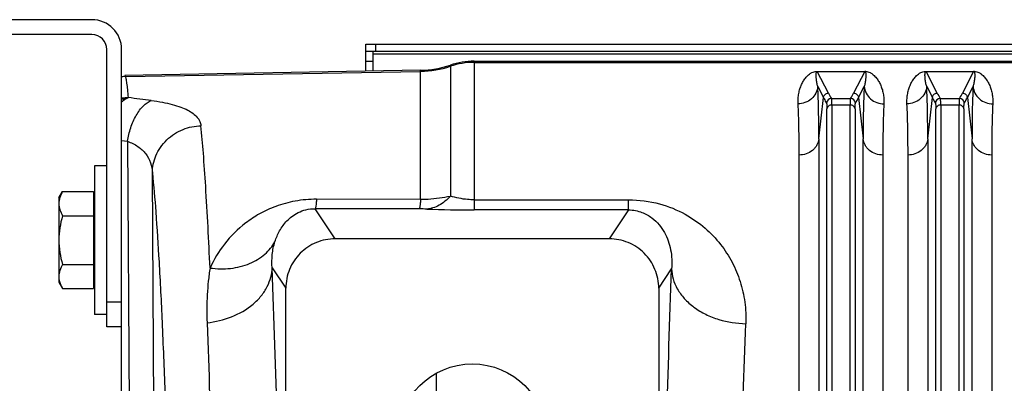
# Model space of a CAD drawing. Extents: x -3094 to 1181, y 8 to 2279.
# Tile 39 of 64: x -1973 to -1774, y 2205 to 2279. Entities that reach past the tile are written whole.
import ezdxf

# ---------------------------------------------------------------- set-up
doc = ezdxf.new("R2010")
doc.units = 0
doc.header["$LTSCALE"] = 65.395
doc.layers.get('0').update_dxf_attribs({"linetype": 'CONTINUOUS'})

msp = doc.modelspace()

# ---------------------------------------------------------------- linework, layer by layer
at = {"color": 7, "linetype": 'CONTINUOUS'}
for p, q in [((-1957.91, 2278.5), (-2156.91, 2278.5)), ((-1957.91, 2275.5), (-2156.91, 2275.5)), ((-1954.91, 2216.5), (-1954.91, 2272.5)), ((-1951.91, 2216.5), (-1951.91, 2272.5)), ((-1902.56, 2272.09), (-1902.56, 2273.59)), ((-1667.56, 2272.09), (-1902.56, 2272.09)), ((-1901.06, 2268.14), (-1901.06, 2272.09)), ((-1951.91, 2216.5), (-1954.91, 2216.5))]:
    msp.add_line(p, q, dxfattribs=at)
at = {"color": 3, "linetype": 'CONTINUOUS'}
for p, q in [((-1902.56, 2273.59), (-1667.56, 2273.59)), ((-1902.56, 2268.11), (-1902.56, 2272.09))]:
    msp.add_line(p, q, dxfattribs=at)
at = {"color": 9, "linetype": 'CONTINUOUS'}
for p, q in [((-1900.56, 2272.09), (-1900.56, 2273.59)), ((-1901.06, 2270.09), (-1902.56, 2270.09)), ((-1667.56, 2271.55), (-1901.06, 2271.55)), ((-1880.7, 2270.12), (-1880.7, 2240.08)), ((-1951.12, 2267.02), (-1891.5, 2268.06)), ((-1891.5, 2242.23), (-1891.5, 2268.3)), ((-1885.48, 2269.34), (-1885.48, 2242.89)), ((-1880.7, 2269.88), (-1610.06, 2269.88)), ((-1809.11, 2263.68), (-1811.36, 2268.04)), ((-1801.76, 2268.04), (-1804, 2263.68)), ((-1787.11, 2263.68), (-1789.36, 2268.04)), ((-1779.76, 2268.04), (-1782, 2263.68)), ((-1811.24, 2264.98), (-1810.1, 2262.77)), ((-1803.01, 2262.77), (-1801.87, 2264.98)), ((-1789.24, 2264.98), (-1788.1, 2262.77)), ((-1781.01, 2262.77), (-1779.87, 2264.98)), ((-1811.03, 2254.43), (-1810.1, 2262.77)), ((-1808.49, 2262.58), (-1804.62, 2262.58)), ((-1803.01, 2262.77), (-1802.08, 2254.43)), ((-1789.03, 2254.43), (-1788.1, 2262.77)), ((-1786.49, 2262.58), (-1782.62, 2262.58)), ((-1781.01, 2262.77), (-1780.08, 2254.43)), ((-1809.4, 2135.21), (-1809.4, 2260.49)), ((-1808.4, 2261.27), (-1808.4, 2135.48)), ((-1804.71, 2261.27), (-1808.4, 2261.27)), ((-1804.71, 2135.48), (-1804.71, 2261.27)), ((-1803.72, 2260.49), (-1803.72, 2135.21)), ((-1787.4, 2135.21), (-1787.4, 2260.49)), ((-1786.4, 2261.27), (-1786.4, 2135.48)), ((-1782.71, 2261.27), (-1786.4, 2261.27)), ((-1782.71, 2135.48), (-1782.71, 2261.27)), ((-1781.72, 2260.49), (-1781.72, 2135.21)), ((-1811.03, 2254.43), (-1811.03, 2129.27)), ((-1802.08, 2129.27), (-1802.08, 2254.43)), ((-1789.03, 2254.43), (-1789.03, 2129.27)), ((-1780.08, 2129.27), (-1780.08, 2254.43)), ((-1951.91, 2254.09), (-1950.74, 2253.95)), ((-1950.74, 2253.95), (-1950.34, 2190.15)), ((-1945.37, 2195.79), (-1945.7, 2247.61)), ((-1908.74, 2234.26), (-1912.79, 2240.34)), ((-1880.7, 2242.14), (-1849.49, 2242.14)), ((-1849.49, 2240.08), (-1849.49, 2242.14)), ((-1849.49, 2240.08), (-1880.7, 2240.08)), ((-1849.49, 2240.08), (-1853.37, 2234.26)), ((-1921.49, 2228.4), (-1918.73, 2224.27)), ((-1843.38, 2224.27), (-1840.78, 2228.17)), ((-1954.91, 2221.5), (-1951.91, 2221.5))]:
    msp.add_line(p, q, dxfattribs=at)
at = {"color": 6, "linetype": 'CONTINUOUS'}
for p, q in [((-1880.7, 2270.12), (-1610.06, 2270.12)), ((-1891.5, 2268.3), (-1951.24, 2267.26)), ((-1957.41, 2249), (-1957.41, 2219)), ((-1954.91, 2249), (-1957.41, 2249)), ((-1964.61, 2242.5), (-1963.85, 2243.82)), ((-1964.61, 2242.5), (-1964.61, 2225.5)), ((-1963.85, 2243.82), (-1957.61, 2243.82)), ((-1891.5, 2242.22), (-1912.53, 2242.25)), ((-1963.85, 2238.91), (-1957.61, 2238.91)), ((-1853.37, 2234.26), (-1908.74, 2234.26)), ((-1963.85, 2229.09), (-1957.61, 2229.09)), ((-1964.61, 2225.5), (-1963.85, 2224.19)), ((-1918.73, 2163.57), (-1918.73, 2224.27)), ((-1843.38, 2224.27), (-1843.38, 2163.57)), ((-1963.85, 2224.19), (-1957.61, 2224.19)), ((-1954.91, 2219), (-1957.41, 2219)), ((-1951.91, 1921.5), (-1951.91, 2216.5))]:
    msp.add_line(p, q, dxfattribs=at)
at = {"color": 2, "linetype": 'CONTINUOUS'}
for p, q in [((-1811.36, 2268.06), (-1811.36, 2268.04)), ((-1811.36, 2268.04), (-1801.76, 2268.04)), ((-1801.76, 2268.04), (-1801.76, 2268.06)), ((-1789.36, 2268.06), (-1789.36, 2268.04)), ((-1789.36, 2268.04), (-1779.76, 2268.04)), ((-1779.76, 2268.04), (-1779.76, 2268.06)), ((-1951.12, 2267.02), (-1951.24, 2267.26)), ((-1815.01, 2128.21), (-1815.01, 2251.17)), ((-1798.1, 2251.17), (-1798.1, 2128.21)), ((-1793.01, 2128.21), (-1793.01, 2251.17)), ((-1776.1, 2251.17), (-1776.1, 2128.21)), ((-1957.61, 2243.82), (-1957.61, 2224.19)), ((-1888.31, 2180.87), (-1888.31, 2207.13))]:
    msp.add_line(p, q, dxfattribs=at)
at = {"color": 6, "linetype": 'CONTINUOUS'}
msp.add_circle((-1881.06, 2194), 15, dxfattribs=at)
at = {"color": 7, "linetype": 'CONTINUOUS'}
for radius in [6, 3]:
    msp.add_arc((-1957.91, 2272.5), radius, 0, 90, dxfattribs=at)
at = {"color": 6, "linetype": 'CONTINUOUS'}
for centre, radius, start, end in [((-1880.7, 2255.13), 14.99, 90.0002, 108.578), ((-1891.85, 2288.29), 19.99, 271.0008, 288.578)]:
    msp.add_arc(centre, radius, start, end, dxfattribs=at)
at = {"color": 9, "linetype": 'CONTINUOUS'}
for centre, radius, start, end in [((-1891.85, 2288.07), 20.01, 270.9992, 288.5562), ((-1880.7, 2254.87), 15.01, 89.9998, 108.5562), ((-1949.59, 2252.45), 10.23, 102.8393, 103.1082), ((-1949.58, 2252.44), 10.24, 97.6072, 102.838), ((-2003.57, 1816.22), 449.68, 82.6339, 83.2276), ((-1808.49, 2261.57), 1, 90.1631, 174.6337), ((-1792.35, 2272.36), 18.87, 207.3924, 211.2374), ((-1820.4, 2272.16), 18.46, 328.7192, 332.6505), ((-1804.63, 2261.57), 1, 5.2778, 89.8361), ((-1819.93, 2271.52), 19.04, 328.8447, 332.6625), ((-1786.49, 2261.57), 1, 90.1631, 174.6337), ((-1770.35, 2272.36), 18.87, 207.3924, 211.2375), ((-1798.4, 2272.16), 18.46, 328.7191, 332.6505), ((-1782.63, 2261.57), 1, 5.2778, 89.8361), ((-1797.93, 2271.52), 19.04, 328.8447, 332.6625), ((-1891.84, 2198.79), 41.5, 87.8082, 89.8862), ((-1880.76, 2491.34), 251.26, 267.8355, 270.0143)]:
    msp.add_arc(centre, radius, start, end, dxfattribs=at)
at = {"color": 2, "linetype": 'CONTINUOUS'}
for centre, radius, start, end in [((-1801.76, 2265.31), 2.75, 88.0774, 89.9175), ((-1801.75, 2265.66), 2.4, 85.6801, 88.0135), ((-1779.76, 2265.31), 2.75, 88.0774, 89.9175), ((-1779.75, 2265.66), 2.4, 85.6801, 88.0135), ((-1950.93, 2257.01), 10.01, 91.0352, 95.576), ((-1950.33, 2252.52), 10.24, 91.1867, 98.8594)]:
    msp.add_arc(centre, radius, start, end, dxfattribs=at)
for points, knots in [([(-1815.22, 2261.51), (-1815.25, 2261.87), (-1815.23, 2262.58), (-1815.1, 2263.59), (-1814.87, 2264.53), (-1814.54, 2265.4), (-1814.12, 2266.19), (-1813.68, 2266.8), (-1813.27, 2267.23), (-1812.89, 2267.55), (-1812.33, 2267.9), (-1811.84, 2268.03), (-1811.54, 2268.06)], [0, 0, 0, 0, 0.132574, 0.25725, 0.375408, 0.488295, 0.597425, 0.705408, 0.760785, 0.81945, 0.887088, 1, 1, 1, 1]), ([(-1811.54, 2268.06), (-1811.52, 2268.06), (-1811.46, 2268.06), (-1811.4, 2268.06), (-1811.36, 2268.06)], [0, 0, 0, 0, 0.23714, 1, 1, 1, 1]), ([(-1801.57, 2268.06), (-1801.27, 2268.03), (-1800.78, 2267.9), (-1800.23, 2267.55), (-1799.85, 2267.23), (-1799.43, 2266.8), (-1799, 2266.19), (-1798.58, 2265.4), (-1798.25, 2264.53), (-1798.01, 2263.59), (-1797.88, 2262.58), (-1797.87, 2261.87), (-1797.89, 2261.51)], [0, 0, 0, 0, 0.112577, 0.180203, 0.23888, 0.294277, 0.402305, 0.511484, 0.624423, 0.742636, 0.867368, 1, 1, 1, 1]), ([(-1793.22, 2261.51), (-1793.25, 2261.87), (-1793.23, 2262.58), (-1793.1, 2263.59), (-1792.87, 2264.53), (-1792.54, 2265.4), (-1792.12, 2266.19), (-1791.68, 2266.8), (-1791.27, 2267.23), (-1790.89, 2267.55), (-1790.33, 2267.9), (-1789.84, 2268.03), (-1789.54, 2268.06)], [0, 0, 0, 0, 0.132574, 0.25725, 0.375408, 0.488295, 0.597425, 0.705408, 0.760785, 0.81945, 0.887088, 1, 1, 1, 1]), ([(-1789.54, 2268.06), (-1789.52, 2268.06), (-1789.46, 2268.06), (-1789.4, 2268.06), (-1789.36, 2268.06)], [0, 0, 0, 0, 0.23714, 1, 1, 1, 1]), ([(-1779.57, 2268.06), (-1779.27, 2268.03), (-1778.78, 2267.9), (-1778.23, 2267.55), (-1777.85, 2267.23), (-1777.43, 2266.8), (-1777, 2266.19), (-1776.58, 2265.4), (-1776.25, 2264.53), (-1776.01, 2263.59), (-1775.88, 2262.58), (-1775.87, 2261.87), (-1775.89, 2261.51)], [0, 0, 0, 0, 0.112577, 0.180203, 0.23888, 0.294277, 0.402305, 0.511484, 0.624423, 0.742636, 0.867368, 1, 1, 1, 1]), ([(-1951.91, 2261.93), (-1951.8, 2262.02), (-1951.38, 2262.36), (-1950.91, 2262.63), (-1950.54, 2262.76)], [0, 0, 0, 0, 0.26797, 1, 1, 1, 1]), ([(-1815.01, 2251.17), (-1815.01, 2253.06), (-1815.04, 2256.51), (-1815.14, 2259.95), (-1815.22, 2261.51)], [0, 0, 0, 0, 0.547352, 1, 1, 1, 1]), ([(-1797.89, 2261.51), (-1797.97, 2259.95), (-1798.08, 2256.51), (-1798.1, 2253.06), (-1798.1, 2251.17)], [0, 0, 0, 0, 0.452646, 1, 1, 1, 1]), ([(-1793.01, 2251.17), (-1793.01, 2253.06), (-1793.04, 2256.51), (-1793.14, 2259.95), (-1793.22, 2261.51)], [0, 0, 0, 0, 0.547352, 1, 1, 1, 1]), ([(-1775.89, 2261.51), (-1775.97, 2259.95), (-1776.08, 2256.51), (-1776.1, 2253.06), (-1776.1, 2251.17)], [0, 0, 0, 0, 0.452646, 1, 1, 1, 1])]:
    msp.add_open_spline(points, degree=3, knots=knots, dxfattribs=at)
at = {"color": 9, "linetype": 'CONTINUOUS'}
for points, knots in [([(-1811.53, 2267.87), (-1811.52, 2267.9), (-1811.5, 2267.95), (-1811.44, 2268.02), (-1811.39, 2268.04), (-1811.36, 2268.04)], [0, 0, 0, 0, 0.40244, 0.633458, 1, 1, 1, 1]), ([(-1801.76, 2268.04), (-1801.73, 2268.04), (-1801.67, 2268.02), (-1801.62, 2267.95), (-1801.6, 2267.9), (-1801.59, 2267.87)], [0, 0, 0, 0, 0.367495, 0.59889, 1, 1, 1, 1]), ([(-1789.53, 2267.87), (-1789.52, 2267.9), (-1789.5, 2267.95), (-1789.44, 2268.02), (-1789.39, 2268.04), (-1789.36, 2268.04)], [0, 0, 0, 0, 0.40244, 0.633458, 1, 1, 1, 1]), ([(-1779.76, 2268.04), (-1779.73, 2268.04), (-1779.67, 2268.02), (-1779.62, 2267.95), (-1779.6, 2267.9), (-1779.59, 2267.87)], [0, 0, 0, 0, 0.367495, 0.59889, 1, 1, 1, 1]), ([(-1950.54, 2262.76), (-1950.58, 2263.3), (-1950.67, 2264.27), (-1950.79, 2265.4), (-1950.89, 2266.11), (-1950.96, 2266.5), (-1951.03, 2266.79), (-1951.09, 2266.96), (-1951.12, 2267.02)], [0, 0, 0, 0, 0.380919, 0.674475, 0.788422, 0.88052, 0.950911, 1, 1, 1, 1]), ([(-1811.24, 2264.98), (-1811.32, 2265.25), (-1811.43, 2265.76), (-1811.53, 2266.4), (-1811.57, 2266.88), (-1811.59, 2267.22), (-1811.58, 2267.55), (-1811.56, 2267.77), (-1811.53, 2267.87)], [0, 0, 0, 0, 0.28108, 0.540216, 0.662177, 0.779236, 0.891543, 1, 1, 1, 1]), ([(-1801.59, 2267.87), (-1801.55, 2267.77), (-1801.53, 2267.55), (-1801.52, 2267.23), (-1801.54, 2266.88), (-1801.58, 2266.4), (-1801.68, 2265.76), (-1801.8, 2265.25), (-1801.87, 2264.98)], [0, 0, 0, 0, 0.10846, 0.220735, 0.33777, 0.459718, 0.718862, 1, 1, 1, 1]), ([(-1789.24, 2264.98), (-1789.32, 2265.25), (-1789.43, 2265.76), (-1789.53, 2266.4), (-1789.57, 2266.88), (-1789.59, 2267.22), (-1789.58, 2267.55), (-1789.56, 2267.77), (-1789.53, 2267.87)], [0, 0, 0, 0, 0.28108, 0.540216, 0.662177, 0.779236, 0.891543, 1, 1, 1, 1]), ([(-1779.59, 2267.87), (-1779.55, 2267.77), (-1779.53, 2267.55), (-1779.52, 2267.23), (-1779.54, 2266.88), (-1779.58, 2266.4), (-1779.68, 2265.76), (-1779.8, 2265.25), (-1779.87, 2264.98)], [0, 0, 0, 0, 0.10846, 0.220735, 0.33777, 0.459718, 0.718862, 1, 1, 1, 1]), ([(-1811.24, 2264.98), (-1811.29, 2264.53), (-1811.57, 2263.6), (-1812.48, 2262.44), (-1813.78, 2261.69), (-1814.75, 2261.52), (-1815.22, 2261.51)], [0, 0, 0, 0, 0.236494, 0.493399, 0.754352, 1, 1, 1, 1]), ([(-1811.03, 2254.43), (-1811.03, 2256.36), (-1811.06, 2259.88), (-1811.16, 2263.39), (-1811.24, 2264.98)], [0, 0, 0, 0, 0.547382, 1, 1, 1, 1]), ([(-1801.87, 2264.98), (-1801.95, 2263.39), (-1802.06, 2259.88), (-1802.08, 2256.36), (-1802.08, 2254.43)], [0, 0, 0, 0, 0.45262, 1, 1, 1, 1]), ([(-1801.87, 2264.98), (-1801.82, 2264.53), (-1801.55, 2263.6), (-1800.63, 2262.44), (-1799.34, 2261.69), (-1798.36, 2261.52), (-1797.89, 2261.51)], [0, 0, 0, 0, 0.236494, 0.493398, 0.754352, 1, 1, 1, 1]), ([(-1789.24, 2264.98), (-1789.29, 2264.53), (-1789.57, 2263.6), (-1790.48, 2262.44), (-1791.78, 2261.69), (-1792.75, 2261.52), (-1793.22, 2261.51)], [0, 0, 0, 0, 0.236494, 0.493399, 0.754352, 1, 1, 1, 1]), ([(-1789.03, 2254.43), (-1789.03, 2256.36), (-1789.06, 2259.88), (-1789.16, 2263.39), (-1789.24, 2264.98)], [0, 0, 0, 0, 0.547382, 1, 1, 1, 1]), ([(-1779.87, 2264.98), (-1779.95, 2263.39), (-1780.06, 2259.88), (-1780.08, 2256.36), (-1780.08, 2254.43)], [0, 0, 0, 0, 0.45262, 1, 1, 1, 1]), ([(-1779.87, 2264.98), (-1779.82, 2264.53), (-1779.55, 2263.6), (-1778.63, 2262.44), (-1777.34, 2261.69), (-1776.36, 2261.52), (-1775.89, 2261.51)], [0, 0, 0, 0, 0.236494, 0.493398, 0.754352, 1, 1, 1, 1]), ([(-1950.74, 2253.95), (-1950.59, 2254.86), (-1950.26, 2256.23), (-1949.6, 2257.96), (-1949, 2259.17), (-1948.31, 2260.23), (-1947.37, 2261.33), (-1946.52, 2261.96), (-1945.92, 2262.19)], [0, 0, 0, 0, 0.281815, 0.42376, 0.560892, 0.689334, 0.806223, 1, 1, 1, 1]), ([(-1945.92, 2262.19), (-1945.16, 2262.09), (-1943.74, 2261.87), (-1941.74, 2261.43), (-1940.03, 2260.91), (-1938.6, 2260.3), (-1937.47, 2259.62), (-1936.63, 2258.85), (-1936.07, 2258.01), (-1935.91, 2257.39), (-1935.88, 2257.09)], [0, 0, 0, 0, 0.191043, 0.361907, 0.511594, 0.64037, 0.749788, 0.84282, 0.924131, 1, 1, 1, 1]), ([(-1810.1, 2262.77), (-1810.09, 2262.9), (-1810.02, 2263.14), (-1809.8, 2263.44), (-1809.48, 2263.63), (-1809.23, 2263.68), (-1809.11, 2263.68)], [0, 0, 0, 0, 0.249735, 0.499731, 0.749888, 1, 1, 1, 1]), ([(-1810.1, 2262.77), (-1810.06, 2262.68), (-1809.86, 2262.31), (-1809.65, 2261.94), (-1809.48, 2261.67)], [0, 0, 0, 0, 0.246482, 1, 1, 1, 1]), ([(-1808.4, 2261.27), (-1808.4, 2261.44), (-1808.4, 2261.74), (-1808.42, 2262.13), (-1808.44, 2262.38), (-1808.47, 2262.51), (-1808.48, 2262.56), (-1808.49, 2262.58)], [0, 0, 0, 0, 0.385872, 0.682819, 0.887644, 0.955181, 1, 1, 1, 1]), ([(-1804.62, 2262.58), (-1804.63, 2262.56), (-1804.65, 2262.51), (-1804.67, 2262.38), (-1804.69, 2262.13), (-1804.71, 2261.74), (-1804.71, 2261.44), (-1804.71, 2261.27)], [0, 0, 0, 0, 0.044819, 0.112356, 0.31718, 0.614128, 1, 1, 1, 1]), ([(-1804, 2263.68), (-1803.88, 2263.68), (-1803.64, 2263.63), (-1803.32, 2263.44), (-1803.09, 2263.14), (-1803.02, 2262.9), (-1803.01, 2262.77)], [0, 0, 0, 0, 0.250084, 0.50022, 0.750237, 1, 1, 1, 1]), ([(-1788.1, 2262.77), (-1788.09, 2262.9), (-1788.02, 2263.14), (-1787.8, 2263.44), (-1787.48, 2263.63), (-1787.23, 2263.68), (-1787.11, 2263.68)], [0, 0, 0, 0, 0.249735, 0.499731, 0.749888, 1, 1, 1, 1]), ([(-1788.1, 2262.77), (-1788.06, 2262.68), (-1787.86, 2262.31), (-1787.65, 2261.94), (-1787.48, 2261.67)], [0, 0, 0, 0, 0.246481, 1, 1, 1, 1]), ([(-1786.4, 2261.27), (-1786.4, 2261.44), (-1786.4, 2261.74), (-1786.42, 2262.13), (-1786.44, 2262.38), (-1786.47, 2262.51), (-1786.48, 2262.56), (-1786.49, 2262.58)], [0, 0, 0, 0, 0.385872, 0.682819, 0.887644, 0.955181, 1, 1, 1, 1]), ([(-1782.62, 2262.58), (-1782.63, 2262.56), (-1782.65, 2262.51), (-1782.67, 2262.38), (-1782.69, 2262.13), (-1782.71, 2261.74), (-1782.71, 2261.44), (-1782.71, 2261.27)], [0, 0, 0, 0, 0.044819, 0.112356, 0.31718, 0.614128, 1, 1, 1, 1]), ([(-1782, 2263.68), (-1781.88, 2263.68), (-1781.64, 2263.63), (-1781.32, 2263.44), (-1781.09, 2263.14), (-1781.02, 2262.9), (-1781.01, 2262.77)], [0, 0, 0, 0, 0.250084, 0.50022, 0.750237, 1, 1, 1, 1]), ([(-1809.48, 2261.67), (-1809.48, 2261.65), (-1809.46, 2261.61), (-1809.44, 2261.49), (-1809.41, 2261.26), (-1809.4, 2260.91), (-1809.4, 2260.64), (-1809.4, 2260.49)], [0, 0, 0, 0, 0.045414, 0.113203, 0.317978, 0.614707, 1, 1, 1, 1]), ([(-1808.4, 2261.27), (-1808.64, 2261.27), (-1809.01, 2261.16), (-1809.31, 2260.81), (-1809.39, 2260.59), (-1809.4, 2260.49)], [0, 0, 0, 0, 0.518957, 0.77319, 1, 1, 1, 1]), ([(-1803.72, 2260.49), (-1803.73, 2260.59), (-1803.8, 2260.81), (-1804.11, 2261.16), (-1804.48, 2261.27), (-1804.71, 2261.27)], [0, 0, 0, 0, 0.22681, 0.481043, 1, 1, 1, 1]), ([(-1803.72, 2260.49), (-1803.72, 2260.64), (-1803.71, 2260.91), (-1803.7, 2261.26), (-1803.68, 2261.49), (-1803.65, 2261.61), (-1803.64, 2261.65), (-1803.63, 2261.67)], [0, 0, 0, 0, 0.385243, 0.681945, 0.886748, 0.954562, 1, 1, 1, 1]), ([(-1787.48, 2261.67), (-1787.48, 2261.65), (-1787.46, 2261.61), (-1787.44, 2261.49), (-1787.41, 2261.26), (-1787.4, 2260.91), (-1787.4, 2260.64), (-1787.4, 2260.49)], [0, 0, 0, 0, 0.045414, 0.113203, 0.317978, 0.614707, 1, 1, 1, 1]), ([(-1786.4, 2261.27), (-1786.64, 2261.27), (-1787.01, 2261.16), (-1787.31, 2260.81), (-1787.39, 2260.59), (-1787.4, 2260.49)], [0, 0, 0, 0, 0.518957, 0.77319, 1, 1, 1, 1]), ([(-1781.72, 2260.49), (-1781.73, 2260.59), (-1781.8, 2260.81), (-1782.11, 2261.16), (-1782.48, 2261.27), (-1782.71, 2261.27)], [0, 0, 0, 0, 0.22681, 0.481043, 1, 1, 1, 1]), ([(-1781.72, 2260.49), (-1781.72, 2260.64), (-1781.71, 2260.91), (-1781.7, 2261.26), (-1781.68, 2261.49), (-1781.65, 2261.61), (-1781.64, 2261.65), (-1781.63, 2261.67)], [0, 0, 0, 0, 0.385243, 0.681945, 0.886748, 0.954562, 1, 1, 1, 1]), ([(-1945.7, 2247.61), (-1945.69, 2248.18), (-1945.57, 2249.35), (-1945.03, 2251.09), (-1944.11, 2252.77), (-1942.42, 2254.77), (-1939.66, 2256.54), (-1937.11, 2257.05), (-1935.88, 2257.09)], [0, 0, 0, 0, 0.113782, 0.234818, 0.361804, 0.492756, 0.754666, 1, 1, 1, 1]), ([(-1934.05, 2228.36), (-1934.3, 2233.87), (-1934.69, 2241.61), (-1935.35, 2251.18), (-1935.7, 2255.24), (-1935.88, 2257.09)], [0, 0, 0, 0, 0.575164, 0.807094, 1, 1, 1, 1]), ([(-1811.03, 2254.43), (-1811.08, 2254), (-1811.28, 2253.35), (-1811.8, 2252.6), (-1812.49, 2251.91), (-1813.57, 2251.32), (-1814.54, 2251.17), (-1815.01, 2251.17)], [0, 0, 0, 0, 0.230192, 0.355574, 0.485473, 0.74884, 1, 1, 1, 1]), ([(-1798.1, 2251.17), (-1798.57, 2251.17), (-1799.54, 2251.32), (-1800.63, 2251.91), (-1801.32, 2252.6), (-1801.83, 2253.35), (-1802.04, 2254), (-1802.08, 2254.43)], [0, 0, 0, 0, 0.25116, 0.514527, 0.644426, 0.769808, 1, 1, 1, 1]), ([(-1789.03, 2254.43), (-1789.08, 2254), (-1789.28, 2253.35), (-1789.8, 2252.6), (-1790.49, 2251.91), (-1791.57, 2251.32), (-1792.54, 2251.17), (-1793.01, 2251.17)], [0, 0, 0, 0, 0.230192, 0.355574, 0.485473, 0.74884, 1, 1, 1, 1]), ([(-1776.1, 2251.17), (-1776.57, 2251.17), (-1777.54, 2251.32), (-1778.63, 2251.91), (-1779.32, 2252.6), (-1779.83, 2253.35), (-1780.04, 2254), (-1780.08, 2254.43)], [0, 0, 0, 0, 0.25116, 0.514527, 0.644426, 0.769808, 1, 1, 1, 1]), ([(-1950.74, 2253.95), (-1949.99, 2253.68), (-1948.61, 2253.02), (-1946.97, 2251.52), (-1945.97, 2249.66), (-1945.73, 2248.29), (-1945.7, 2247.61)], [0, 0, 0, 0, 0.27667, 0.525402, 0.760904, 1, 1, 1, 1]), ([(-1945.7, 2247.61), (-1945.43, 2244.98), (-1944.93, 2238.98), (-1944.29, 2228.94), (-1943.69, 2216.84), (-1943.14, 2202.86), (-1942.65, 2187.15), (-1942.06, 2163.39), (-1941.75, 2144.88), (-1941.59, 2132.14)], [0, 0, 0, 0, 0.06863, 0.156102, 0.261322, 0.382961, 0.519471, 0.669112, 1, 1, 1, 1]), ([(-1912.53, 2242.25), (-1913.98, 2242.25), (-1916.78, 2242), (-1920.67, 2240.94), (-1924.01, 2239.4), (-1927.65, 2237.02), (-1931.24, 2233.45), (-1933.28, 2230.07), (-1934.05, 2228.36)], [0, 0, 0, 0, 0.160721, 0.310069, 0.444707, 0.567523, 0.790756, 1, 1, 1, 1]), ([(-1912.53, 2242.25), (-1912.55, 2241.99), (-1912.58, 2241.54), (-1912.64, 2241.01), (-1912.69, 2240.7), (-1912.72, 2240.53), (-1912.75, 2240.42), (-1912.78, 2240.36), (-1912.79, 2240.34)], [0, 0, 0, 0, 0.403038, 0.703592, 0.814817, 0.900579, 0.961818, 1, 1, 1, 1]), ([(-1891.5, 2242.23), (-1891.52, 2241.97), (-1891.55, 2241.52), (-1891.61, 2240.99), (-1891.65, 2240.67), (-1891.69, 2240.5), (-1891.72, 2240.38), (-1891.74, 2240.31), (-1891.76, 2240.29)], [0, 0, 0, 0, 0.394193, 0.695275, 0.80866, 0.896964, 0.960467, 1, 1, 1, 1]), ([(-1891.5, 2242.23), (-1890.99, 2242.24), (-1888.97, 2242.31), (-1886.95, 2242.58), (-1885.48, 2242.89)], [0, 0, 0, 0, 0.253494, 1, 1, 1, 1]), ([(-1885.48, 2242.89), (-1885.82, 2242.51), (-1886.53, 2241.82), (-1887.72, 2241), (-1888.97, 2240.46), (-1889.83, 2240.29), (-1890.25, 2240.26)], [0, 0, 0, 0, 0.274436, 0.531717, 0.772373, 1, 1, 1, 1]), ([(-1880.7, 2242.14), (-1881.14, 2242.14), (-1882.75, 2242.21), (-1884.36, 2242.53), (-1885.48, 2242.89)], [0, 0, 0, 0, 0.268739, 1, 1, 1, 1]), ([(-1920.93, 2233.67), (-1920.69, 2234.44), (-1920.05, 2235.95), (-1918.81, 2237.65), (-1917.49, 2238.83), (-1916.21, 2239.62), (-1914.62, 2240.21), (-1913.42, 2240.34), (-1912.79, 2240.34)], [0, 0, 0, 0, 0.213553, 0.4339, 0.552653, 0.682957, 0.83173, 1, 1, 1, 1]), ([(-1849.49, 2242.14), (-1847.38, 2242.14), (-1843.38, 2241.62), (-1838.14, 2239.49), (-1834.01, 2236.61), (-1830.84, 2233.28), (-1828.47, 2229.6), (-1826.81, 2225.65), (-1825.87, 2221.46), (-1825.73, 2218.57), (-1825.79, 2217.12)], [0, 0, 0, 0, 0.16489, 0.309804, 0.437232, 0.554339, 0.666193, 0.776173, 0.886758, 1, 1, 1, 1]), ([(-1849.49, 2240.08), (-1849.01, 2240.09), (-1848.08, 2240), (-1846.44, 2239.55), (-1844.78, 2238.62), (-1843.28, 2237.17), (-1841.85, 2235.05), (-1840.79, 2232.02), (-1840.67, 2229.46), (-1840.78, 2228.17)], [0, 0, 0, 0, 0.087389, 0.167783, 0.306332, 0.427812, 0.542031, 0.766033, 1, 1, 1, 1]), ([(-1934.05, 2228.36), (-1932.68, 2228.17), (-1929.94, 2228.11), (-1926.08, 2229.05), (-1922.94, 2230.94), (-1921.46, 2232.74), (-1920.93, 2233.67)], [0, 0, 0, 0, 0.277473, 0.543468, 0.785181, 1, 1, 1, 1]), ([(-1921.49, 2228.4), (-1921.57, 2229.3), (-1921.56, 2231.09), (-1921.2, 2232.84), (-1920.93, 2233.67)], [0, 0, 0, 0, 0.508124, 1, 1, 1, 1]), ([(-1934.05, 2228.36), (-1934.19, 2227.48), (-1934.42, 2225.69), (-1934.63, 2222.95), (-1934.72, 2220.15), (-1934.68, 2218.25), (-1934.65, 2217.3)], [0, 0, 0, 0, 0.240694, 0.487959, 0.741158, 1, 1, 1, 1]), ([(-1934.65, 2217.3), (-1932.97, 2217.48), (-1929.64, 2218.27), (-1925.95, 2220.37), (-1923.67, 2222.66), (-1922.44, 2224.52), (-1921.7, 2226.45), (-1921.5, 2227.77), (-1921.49, 2228.4)], [0, 0, 0, 0, 0.271447, 0.542706, 0.669982, 0.788598, 0.898303, 1, 1, 1, 1]), ([(-1919.71, 2161.11), (-1919.92, 2173.17), (-1920.38, 2195.6), (-1921.08, 2218.03), (-1921.49, 2228.4)], [0, 0, 0, 0, 0.537587, 1, 1, 1, 1]), ([(-1842.5, 2161.36), (-1842.3, 2173.29), (-1841.85, 2195.57), (-1841.17, 2217.84), (-1840.78, 2228.17)], [0, 0, 0, 0, 0.535694, 1, 1, 1, 1]), ([(-1840.78, 2228.17), (-1840.76, 2227.5), (-1840.54, 2226.1), (-1839.67, 2224.05), (-1838.23, 2222.09), (-1836.27, 2220.35), (-1833.9, 2218.93), (-1830.43, 2217.58), (-1827.63, 2217.15), (-1825.79, 2217.12)], [0, 0, 0, 0, 0.09861, 0.206501, 0.324899, 0.453441, 0.589697, 0.729523, 1, 1, 1, 1]), ([(-1934.65, 2217.3), (-1934.27, 2207.65), (-1933.62, 2186.78), (-1933.19, 2165.91), (-1933, 2154.69)], [0, 0, 0, 0, 0.462423, 1, 1, 1, 1]), ([(-1827.51, 2154.95), (-1827.31, 2166.05), (-1826.86, 2186.78), (-1826.18, 2207.5), (-1825.79, 2217.12)], [0, 0, 0, 0, 0.535684, 1, 1, 1, 1])]:
    msp.add_open_spline(points, degree=3, knots=knots, dxfattribs=at)
at = {"color": 6, "linetype": 'CONTINUOUS'}
for points, knots in [([(-1963.85, 2243.82), (-1964.07, 2243.43), (-1964.45, 2242.65), (-1964.61, 2241.78), (-1964.61, 2241.36)], [0, 0, 0, 0, 0.514934, 1, 1, 1, 1]), ([(-1964.61, 2241.36), (-1964.61, 2240.94), (-1964.45, 2240.08), (-1964.07, 2239.29), (-1963.85, 2238.91)], [0, 0, 0, 0, 0.485066, 1, 1, 1, 1]), ([(-1963.85, 2238.91), (-1964.08, 2238.11), (-1964.46, 2236.49), (-1964.61, 2234.83), (-1964.61, 2234)], [0, 0, 0, 0, 0.500107, 1, 1, 1, 1]), ([(-1908.74, 2234.26), (-1909.4, 2234.26), (-1910.71, 2234.13), (-1913.21, 2233.37), (-1915.99, 2231.52), (-1917.85, 2228.74), (-1918.6, 2226.23), (-1918.73, 2224.92), (-1918.73, 2224.27)], [0, 0, 0, 0, 0.125303, 0.250604, 0.499999, 0.749395, 0.874698, 1, 1, 1, 1]), ([(-1843.38, 2224.27), (-1843.38, 2224.92), (-1843.51, 2226.23), (-1844.27, 2228.74), (-1846.12, 2231.52), (-1848.9, 2233.37), (-1851.41, 2234.13), (-1852.72, 2234.26), (-1853.37, 2234.26)], [0, 0, 0, 0, 0.125302, 0.250605, 0.500002, 0.749396, 0.874697, 1, 1, 1, 1]), ([(-1964.61, 2234), (-1964.61, 2233.17), (-1964.46, 2231.51), (-1964.08, 2229.89), (-1963.85, 2229.09)], [0, 0, 0, 0, 0.499893, 1, 1, 1, 1]), ([(-1963.85, 2229.09), (-1964.07, 2228.71), (-1964.45, 2227.93), (-1964.61, 2227.06), (-1964.61, 2226.64)], [0, 0, 0, 0, 0.514934, 1, 1, 1, 1]), ([(-1964.61, 2226.64), (-1964.61, 2226.54), (-1964.59, 2226.13), (-1964.5, 2225.72), (-1964.41, 2225.42)], [0, 0, 0, 0, 0.247416, 1, 1, 1, 1]), ([(-1964.41, 2225.42), (-1964.38, 2225.32), (-1964.22, 2224.89), (-1964.02, 2224.48), (-1963.85, 2224.19)], [0, 0, 0, 0, 0.243705, 1, 1, 1, 1])]:
    msp.add_open_spline(points, degree=3, knots=knots, dxfattribs=at)
at = {"color": 9, "linetype": 'CONTINUOUS'}
msp.add_open_spline([(-1891.76, 2240.29), (-1898.77, 2240.31), (-1905.78, 2240.32), (-1912.79, 2240.34)], degree=3, dxfattribs=at)

doc.saveas('drawing.dxf')
